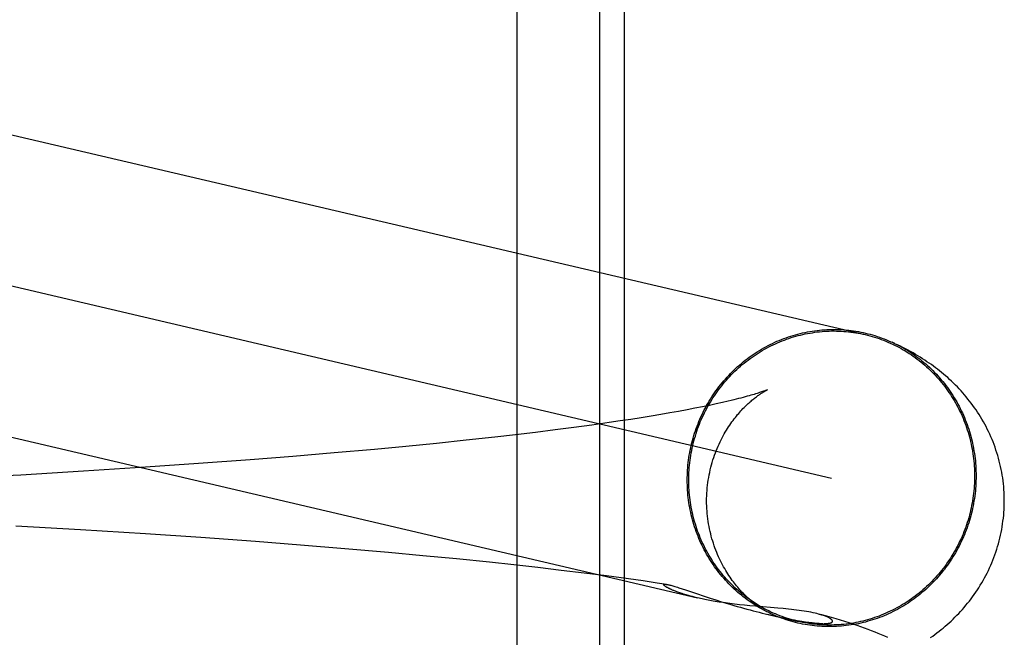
# Model space of a CAD drawing. Header units: inches. Extents: x 0 to 283, y 0 to 183.
# Tile 51 of 83: x 98.8955 to 99.0245, y 94.0028 to 94.0837. Entities that reach past the tile are written whole.
import ezdxf

# ---------------------------------------------------------------- set-up
doc = ezdxf.new("R2010")
doc.units = ezdxf.units.IN
doc.header["$LTSCALE"] = 15.583333
doc.header["$MEASUREMENT"] = 0
doc.linetypes.add('HIDDEN', pattern=[0.2, 0.1, -0.1])
doc.layers.add('DEFAULT_2', color=8, linetype='HIDDEN')

msp = doc.modelspace()

# ---------------------------------------------------------------- linework, layer by layer
at = {"layer": 'DEFAULT_2', "color": 8, "linetype": 'HIDDEN'}
for p, q in [((98.96068, 93.94379), (98.96068, 94.10004)), ((98.97152, 93.94379), (98.97152, 94.10004)), ((98.97475, 93.94379), (98.97475, 94.10004)), ((98.87649, 94.07282), (99.00629, 94.04242)), ((98.8725, 94.05394), (99.00189, 94.02363)), ((99.01017, 94.04126), (99.00982, 94.04143)), ((99.00994, 94.04137), (99.01053, 94.04109)), ((98.98294, 94.03257), (98.98184, 94.03237)), ((98.98398, 94.03277), (98.98294, 94.03257)), ((98.98497, 94.03297), (98.98398, 94.03277)), ((98.9859, 94.03316), (98.98497, 94.03297)), ((98.98677, 94.03335), (98.9859, 94.03316)), ((98.98759, 94.03353), (98.98677, 94.03335)), ((98.98835, 94.03371), (98.98759, 94.03353)), ((98.8827, 94.03173), (98.98433, 94.00793)), ((98.97558, 94.03132), (98.97418, 94.03111)), ((98.97693, 94.03153), (98.97558, 94.03132)), ((98.97824, 94.03174), (98.97693, 94.03153)), ((98.97949, 94.03195), (98.97824, 94.03174)), ((98.98069, 94.03216), (98.97949, 94.03195)), ((98.98184, 94.03237), (98.98069, 94.03216)), ((98.96565, 94.02993), (98.9631, 94.02962)), ((98.96811, 94.03025), (98.96565, 94.02993)), ((98.97047, 94.03057), (98.96811, 94.03025)), ((98.97273, 94.03089), (98.97047, 94.03057)), ((98.97418, 94.03111), (98.97273, 94.03089)), ((98.95775, 94.02899), (98.954, 94.02858)), ((98.96047, 94.0293), (98.95775, 94.02899)), ((98.9631, 94.02962), (98.96047, 94.0293)), ((98.94199, 94.02739), (98.9367, 94.02692)), ((98.94611, 94.02778), (98.94199, 94.02739)), ((98.95012, 94.02818), (98.94611, 94.02778)), ((98.954, 94.02858), (98.95012, 94.02818)), ((98.92571, 94.02603), (98.91891, 94.02553)), ((98.93127, 94.02647), (98.92571, 94.02603)), ((98.9367, 94.02692), (98.93127, 94.02647)), ((98.912, 94.02505), (98.90384, 94.02452)), ((98.91891, 94.02553), (98.912, 94.02505)), ((98.89563, 94.02403), (98.88625, 94.02352)), ((98.90384, 94.02452), (98.89563, 94.02403)), ((98.90348, 94.01685), (98.89498, 94.01734)), ((98.91197, 94.01632), (98.90348, 94.01685)), ((98.91921, 94.01583), (98.91197, 94.01632)), ((98.92639, 94.01531), (98.91921, 94.01583)), ((98.93229, 94.01485), (98.92639, 94.01531)), ((98.93812, 94.01438), (98.93229, 94.01485)), ((98.94384, 94.01388), (98.93812, 94.01438)), ((98.94833, 94.01346), (98.94384, 94.01388)), ((98.95274, 94.01304), (98.94833, 94.01346)), ((98.95707, 94.01259), (98.95274, 94.01304)), ((98.96025, 94.01225), (98.95707, 94.01259)), ((98.96337, 94.0119), (98.96025, 94.01225)), ((98.96644, 94.01154), (98.96337, 94.0119)), ((98.96945, 94.01118), (98.96644, 94.01154)), ((98.97239, 94.0108), (98.96945, 94.01118)), ((98.97528, 94.01041), (98.97239, 94.0108)), ((98.97717, 94.01015), (98.97528, 94.01041)), ((98.97903, 94.00988), (98.97717, 94.01015)), ((98.98027, 94.00969), (98.97903, 94.00988)), ((98.98188, 94.00926), (98.98229, 94.00913)), ((98.98113, 94.00892), (98.98104, 94.00895)), ((98.98122, 94.00888), (98.98113, 94.00892)), ((98.98131, 94.00884), (98.98122, 94.00888)), ((98.98141, 94.0088), (98.98131, 94.00884)), ((98.98151, 94.00876), (98.98141, 94.0088)), ((98.98162, 94.00872), (98.98151, 94.00876)), ((98.98174, 94.00868), (98.98162, 94.00872)), ((98.98187, 94.00864), (98.98174, 94.00868)), ((98.982, 94.00859), (98.98187, 94.00864)), ((98.98214, 94.00854), (98.982, 94.00859)), ((98.9823, 94.00849), (98.98214, 94.00854)), ((98.98229, 94.00913), (98.98274, 94.00898)), ((98.98246, 94.00844), (98.9823, 94.00849)), ((98.98264, 94.00838), (98.98246, 94.00844)), ((98.98406, 94.00853), (98.9853, 94.00812)), ((98.9853, 94.00812), (98.98598, 94.0079)), ((98.98455, 94.00788), (98.98433, 94.00793)), ((98.98598, 94.0079), (98.9867, 94.00767)), ((98.9867, 94.00767), (98.98746, 94.00743)), ((98.98746, 94.00743), (98.98825, 94.00719)), ((98.99117, 94.0069), (98.99048, 94.00697)), ((98.99189, 94.00684), (98.99117, 94.0069)), ((98.99482, 94.00658), (98.99189, 94.00684)), ((98.9935, 94.00578), (98.99419, 94.00562)), ((98.99419, 94.00562), (98.99479, 94.00549)), ((98.99479, 94.00549), (98.99533, 94.00538)), ((99.00062, 94.00568), (99.00018, 94.00581)), ((98.99533, 94.00538), (98.99581, 94.00528)), ((98.99581, 94.00528), (98.99624, 94.00519)), ((98.99624, 94.00519), (98.99664, 94.00512)), ((98.99664, 94.00512), (98.99701, 94.00505)), ((98.99701, 94.00505), (98.99736, 94.00498)), ((98.99736, 94.00498), (98.99767, 94.00493)), ((98.99767, 94.00493), (98.99796, 94.00488)), ((98.99796, 94.00488), (98.99822, 94.00484)), ((98.99822, 94.00484), (98.99846, 94.0048)), ((98.99846, 94.0048), (98.99869, 94.00477)), ((98.99869, 94.00477), (98.9989, 94.00474)), ((98.9989, 94.00474), (98.99909, 94.00472)), ((98.99909, 94.00472), (98.99927, 94.00469)), ((98.99927, 94.00469), (98.99944, 94.00467)), ((98.99944, 94.00467), (98.99959, 94.00465)), ((98.99959, 94.00465), (98.99974, 94.00464)), ((98.99974, 94.00464), (98.99987, 94.00463)), ((98.99987, 94.00463), (98.99999, 94.00462)), ((98.99999, 94.00462), (99.0001, 94.00461)), ((99.0001, 94.00461), (99.00021, 94.0046)), ((99.00021, 94.0046), (99.0003, 94.00459)), ((99.0003, 94.00459), (99.00039, 94.00459)), ((99.00039, 94.00459), (99.00047, 94.00458)), ((99.00047, 94.00458), (99.00054, 94.00458)), ((99.00054, 94.00458), (99.00061, 94.00457)), ((99.00061, 94.00457), (99.00067, 94.00457)), ((99.00067, 94.00457), (99.00073, 94.00457)), ((99.00076, 94.00457), (99.00079, 94.00457)), ((99.00082, 94.00457), (99.00084, 94.00457)), ((99.00087, 94.00457), (99.00089, 94.00457)), ((99.00092, 94.00457), (99.00094, 94.00457)), ((99.00096, 94.00457), (99.00099, 94.00457)), ((99.00101, 94.00457), (99.00103, 94.00457)), ((99.00105, 94.00457), (99.00107, 94.00457))]:
    msp.add_line(p, q, dxfattribs=at)
for points in [[(98.98297, 94.02336), (98.98297, 94.02369), (98.98298, 94.02402), (98.98299, 94.02435), (98.98301, 94.02467), (98.98304, 94.025), (98.98306, 94.02533), (98.9831, 94.02566), (98.98314, 94.02598), (98.98319, 94.02631), (98.98324, 94.02664), (98.98329, 94.02696), (98.98336, 94.02728), (98.98342, 94.02761), (98.98349, 94.02793), (98.98357, 94.02825), (98.98365, 94.02857), (98.98374, 94.02888), (98.98384, 94.0292), (98.98393, 94.02951), (98.98404, 94.02983), (98.98415, 94.03014), (98.98426, 94.03045), (98.98438, 94.03075), (98.9845, 94.03106), (98.98463, 94.03136), (98.98476, 94.03166), (98.9849, 94.03196), (98.98504, 94.03226), (98.98519, 94.03255), (98.98535, 94.03284), (98.9855, 94.03313), (98.98567, 94.03342), (98.98583, 94.0337), (98.986, 94.03398), (98.98618, 94.03426), (98.98636, 94.03453), (98.98654, 94.0348), (98.98673, 94.03507), (98.98693, 94.03533), (98.98712, 94.03559), (98.98733, 94.03585), (98.98753, 94.03611), (98.98774, 94.03636), (98.98796, 94.0366), (98.98818, 94.03685), (98.9884, 94.03709), (98.98862, 94.03732), (98.98885, 94.03755), (98.98909, 94.03778), (98.98932, 94.03801), (98.98956, 94.03823), (98.98981, 94.03844), (98.99006, 94.03865), (98.99031, 94.03886), (98.99056, 94.03906), (98.99082, 94.03926), (98.99108, 94.03946), (98.99134, 94.03964), (98.99161, 94.03983), (98.99188, 94.04001), (98.99215, 94.04019), (98.99243, 94.04036), (98.99271, 94.04052), (98.99299, 94.04068), (98.99327, 94.04084), (98.99356, 94.04099), (98.99385, 94.04114), (98.99414, 94.04128), (98.99443, 94.04142), (98.99472, 94.04155), (98.99502, 94.04167), (98.99532, 94.04179), (98.99562, 94.04191), (98.99592, 94.04202), (98.99623, 94.04213), (98.99653, 94.04223), (98.99684, 94.04232), (98.99715, 94.04241), (98.99746, 94.0425), (98.99777, 94.04257), (98.99808, 94.04265), (98.9984, 94.04272), (98.99871, 94.04278), (98.99903, 94.04284), (98.99934, 94.04289), (98.99966, 94.04293), (98.99998, 94.04297), (99.00029, 94.04301), (99.00061, 94.04304), (99.00093, 94.04306), (99.00125, 94.04308), (99.00157, 94.04309), (99.00189, 94.0431), (99.00221, 94.0431), (99.00253, 94.0431), (99.00285, 94.04309), (99.00317, 94.04308), (99.00349, 94.04305), (99.00381, 94.04303), (99.00412, 94.043), (99.00444, 94.04296), (99.00476, 94.04292), (99.00507, 94.04287), (99.00539, 94.04282), (99.0057, 94.04276), (99.00601, 94.04269), (99.00632, 94.04262), (99.00663, 94.04255), (99.00694, 94.04247), (99.00725, 94.04238), (99.00756, 94.04229), (99.00786, 94.04219), (99.00816, 94.04209), (99.00846, 94.04198), (99.00876, 94.04187), (99.00906, 94.04175), (99.00935, 94.04163), (99.00965, 94.0415), (99.00982, 94.04143)], [(98.98317, 94.02336), (98.98317, 94.02369), (98.98318, 94.02401), (98.98319, 94.02434), (98.98321, 94.02466), (98.98323, 94.02499), (98.98326, 94.02531), (98.9833, 94.02564), (98.98334, 94.02596), (98.98338, 94.02628), (98.98343, 94.0266), (98.98349, 94.02693), (98.98355, 94.02725), (98.98362, 94.02756), (98.98369, 94.02788), (98.98376, 94.0282), (98.98385, 94.02852), (98.98393, 94.02883), (98.98403, 94.02914), (98.98412, 94.02945), (98.98422, 94.02976), (98.98433, 94.03007), (98.98444, 94.03038), (98.98456, 94.03068), (98.98468, 94.03098), (98.98481, 94.03128), (98.98494, 94.03158), (98.98508, 94.03187), (98.98522, 94.03217), (98.98537, 94.03246), (98.98552, 94.03274), (98.98568, 94.03303), (98.98584, 94.03331), (98.986, 94.03359), (98.98617, 94.03387), (98.98634, 94.03414), (98.98652, 94.03442), (98.98671, 94.03468), (98.98689, 94.03495), (98.98708, 94.03521), (98.98728, 94.03547), (98.98748, 94.03572), (98.98768, 94.03598), (98.98789, 94.03622), (98.9881, 94.03647), (98.98832, 94.03671), (98.98854, 94.03695), (98.98876, 94.03718), (98.98899, 94.03741), (98.98922, 94.03763), (98.98946, 94.03786), (98.98969, 94.03807), (98.98994, 94.03829), (98.99018, 94.0385), (98.99043, 94.0387), (98.99068, 94.0389), (98.99094, 94.0391), (98.99119, 94.03929), (98.99146, 94.03948), (98.99172, 94.03966), (98.99199, 94.03984), (98.99226, 94.04001), (98.99253, 94.04018), (98.9928, 94.04034), (98.99308, 94.0405), (98.99336, 94.04066), (98.99364, 94.04081), (98.99393, 94.04095), (98.99422, 94.04109), (98.99451, 94.04123), (98.9948, 94.04136), (98.99509, 94.04148), (98.99539, 94.0416), (98.99569, 94.04172), (98.99598, 94.04183), (98.99629, 94.04193), (98.99659, 94.04203), (98.99689, 94.04212), (98.9972, 94.04221), (98.9975, 94.0423), (98.99781, 94.04237), (98.99812, 94.04245), (98.99843, 94.04251), (98.99874, 94.04258), (98.99906, 94.04263), (98.99937, 94.04268), (98.99968, 94.04273), (99, 94.04277), (99.00031, 94.0428), (99.00063, 94.04283), (99.00094, 94.04286), (99.00126, 94.04288), (99.00157, 94.04289), (99.00189, 94.0429), (99.00221, 94.0429), (99.00252, 94.04289), (99.00284, 94.04289), (99.00315, 94.04287), (99.00347, 94.04285), (99.00379, 94.04283), (99.0041, 94.04279), (99.00441, 94.04276), (99.00473, 94.04272), (99.00504, 94.04267), (99.00535, 94.04262), (99.00566, 94.04256), (99.00597, 94.04249), (99.00629, 94.04242)], [(99.00629, 94.04242), (99.00658, 94.04235), (99.00689, 94.04227), (99.00719, 94.04218), (99.0075, 94.04209), (99.0078, 94.042), (99.0081, 94.0419), (99.00839, 94.04179), (99.00869, 94.04168), (99.00898, 94.04156), (99.00927, 94.04144), (99.00956, 94.04132), (99.00985, 94.04118), (99.01014, 94.04105), (99.01042, 94.04091), (99.0107, 94.04076), (99.01098, 94.04061), (99.01125, 94.04045), (99.01153, 94.04029), (99.0118, 94.04012), (99.01206, 94.03995), (99.01233, 94.03978), (99.01259, 94.0396), (99.01285, 94.03941), (99.0131, 94.03923), (99.01335, 94.03903), (99.0136, 94.03883), (99.01385, 94.03863), (99.01409, 94.03843), (99.01433, 94.03822), (99.01456, 94.038), (99.01479, 94.03778), (99.01502, 94.03756), (99.01524, 94.03733), (99.01546, 94.0371), (99.01568, 94.03687), (99.01589, 94.03663), (99.0161, 94.03639), (99.0163, 94.03614), (99.0165, 94.03589), (99.0167, 94.03564), (99.01689, 94.03538), (99.01708, 94.03512), (99.01726, 94.03486), (99.01744, 94.03459), (99.01761, 94.03433), (99.01778, 94.03405), (99.01795, 94.03378), (99.01811, 94.0335), (99.01826, 94.03322), (99.01841, 94.03294), (99.01856, 94.03265), (99.0187, 94.03236), (99.01884, 94.03207), (99.01897, 94.03178), (99.0191, 94.03148), (99.01922, 94.03118), (99.01934, 94.03088), (99.01945, 94.03058), (99.01956, 94.03027), (99.01966, 94.02997), (99.01976, 94.02966), (99.01985, 94.02935), (99.01994, 94.02904), (99.02002, 94.02873), (99.02009, 94.02841), (99.02017, 94.02809), (99.02023, 94.02778), (99.02029, 94.02746), (99.02035, 94.02714), (99.0204, 94.02682), (99.02044, 94.0265), (99.02048, 94.02618), (99.02052, 94.02585), (99.02055, 94.02553), (99.02057, 94.02521), (99.02059, 94.02488), (99.0206, 94.02456), (99.02061, 94.02423), (99.02062, 94.02391)], [(99.01022, 94.04123), (99.01051, 94.04109), (99.01079, 94.04094), (99.01107, 94.04079), (99.01135, 94.04063), (99.01163, 94.04047), (99.0119, 94.0403), (99.01217, 94.04013), (99.01244, 94.03995), (99.0127, 94.03977), (99.01296, 94.03958), (99.01322, 94.03939), (99.01347, 94.0392), (99.01372, 94.039), (99.01397, 94.03879), (99.01422, 94.03858), (99.01446, 94.03837), (99.01469, 94.03815), (99.01493, 94.03793), (99.01516, 94.03771), (99.01538, 94.03748), (99.01561, 94.03725), (99.01582, 94.03701), (99.01604, 94.03677), (99.01625, 94.03652), (99.01646, 94.03627), (99.01666, 94.03602), (99.01685, 94.03577), (99.01705, 94.03551), (99.01724, 94.03525), (99.01742, 94.03498), (99.0176, 94.03471), (99.01778, 94.03444), (99.01795, 94.03416), (99.01812, 94.03389), (99.01828, 94.03361), (99.01844, 94.03332), (99.01859, 94.03303), (99.01874, 94.03275), (99.01888, 94.03245), (99.01902, 94.03216), (99.01915, 94.03186), (99.01928, 94.03156), (99.0194, 94.03126), (99.01952, 94.03096), (99.01964, 94.03065), (99.01974, 94.03034), (99.01985, 94.03004), (99.01995, 94.02972), (99.02004, 94.02941), (99.02013, 94.0291), (99.02021, 94.02878), (99.02029, 94.02846), (99.02036, 94.02814), (99.02043, 94.02782), (99.02049, 94.0275), (99.02054, 94.02718), (99.0206, 94.02685), (99.02064, 94.02653), (99.02068, 94.0262), (99.02072, 94.02588), (99.02075, 94.02555), (99.02077, 94.02522), (99.02079, 94.02489), (99.0208, 94.02457), (99.02081, 94.02424), (99.02081, 94.02391)], [(99.02451, 94.02064), (99.02451, 94.02099), (99.0245, 94.02137), (99.02448, 94.02175), (99.02446, 94.02213), (99.02443, 94.02251), (99.02439, 94.02289), (99.02435, 94.02326), (99.0243, 94.02364), (99.02424, 94.02401), (99.02417, 94.02439), (99.0241, 94.02476), (99.02402, 94.02513), (99.02394, 94.0255), (99.02385, 94.02586), (99.02375, 94.02622), (99.02365, 94.02659), (99.02354, 94.02695), (99.02342, 94.0273), (99.0233, 94.02766), (99.02317, 94.02801), (99.02304, 94.02836), (99.0229, 94.0287), (99.02275, 94.02904), (99.0226, 94.02938), (99.02244, 94.02972), (99.02228, 94.03005), (99.02212, 94.03038), (99.02194, 94.0307), (99.02177, 94.03102), (99.02158, 94.03134), (99.0214, 94.03165), (99.02121, 94.03196), (99.02101, 94.03226), (99.02081, 94.03256), (99.02061, 94.03285), (99.0204, 94.03314), (99.02019, 94.03343), (99.01997, 94.03371), (99.01975, 94.03399), (99.01953, 94.03426), (99.0193, 94.03453), (99.01907, 94.03479), (99.01884, 94.03505), (99.0186, 94.03531), (99.01836, 94.03557), (99.01811, 94.03582), (99.01786, 94.03607), (99.0176, 94.03631), (99.01735, 94.03655), (99.01709, 94.03679), (99.01682, 94.03702), (99.01656, 94.03724), (99.0163, 94.03746), (99.01603, 94.03767), (99.01577, 94.03788), (99.0155, 94.03809), (99.01523, 94.03829), (99.01495, 94.03849), (99.01467, 94.03869), (99.01438, 94.03888), (99.0141, 94.03907), (99.0138, 94.03927), (99.0135, 94.03946), (99.01319, 94.03964), (99.01288, 94.03983), (99.01256, 94.04002), (99.01224, 94.0402), (99.01191, 94.04038), (99.01158, 94.04056), (99.01123, 94.04074), (99.01089, 94.04091), (99.01053, 94.04109)], [(98.98551, 94.02064), (98.98551, 94.02096), (98.98552, 94.02131), (98.98554, 94.02166), (98.98556, 94.022), (98.98559, 94.02235), (98.98563, 94.02269), (98.98567, 94.02303), (98.98572, 94.02337), (98.98578, 94.02371), (98.98584, 94.02405), (98.98591, 94.02438), (98.98598, 94.02471), (98.98606, 94.02504), (98.98614, 94.02536), (98.98623, 94.02568), (98.98633, 94.026), (98.98643, 94.02631), (98.98654, 94.02662), (98.98665, 94.02692), (98.98676, 94.02722), (98.98688, 94.02752), (98.98701, 94.0278), (98.98713, 94.02809), (98.98726, 94.02836), (98.9874, 94.02863), (98.98753, 94.0289), (98.98767, 94.02916), (98.98781, 94.02941), (98.98795, 94.02966), (98.9881, 94.0299), (98.98824, 94.03013), (98.98839, 94.03035), (98.98853, 94.03057), (98.98868, 94.03079), (98.98883, 94.03099), (98.98898, 94.03119), (98.98912, 94.03139), (98.98927, 94.03158), (98.98942, 94.03176), (98.98956, 94.03194), (98.98971, 94.03211), (98.98985, 94.03227), (98.99, 94.03243), (98.99014, 94.03258), (98.99027, 94.03273), (98.99041, 94.03287), (98.99055, 94.033), (98.99068, 94.03314), (98.99082, 94.03326), (98.99095, 94.03339), (98.99108, 94.0335), (98.9912, 94.03362), (98.99133, 94.03372), (98.99145, 94.03383), (98.99157, 94.03393), (98.99169, 94.03402), (98.9918, 94.03411), (98.99191, 94.0342), (98.99202, 94.03428), (98.99213, 94.03436), (98.99223, 94.03444), (98.99233, 94.03451), (98.99243, 94.03458), (98.99253, 94.03464), (98.99262, 94.0347), (98.9927, 94.03476), (98.99279, 94.03481), (98.99287, 94.03486), (98.99295, 94.03491), (98.99302, 94.03495), (98.99309, 94.03499), (98.99315, 94.03503), (98.99321, 94.03506), (98.99326, 94.03509), (98.99331, 94.03512), (98.99336, 94.03514), (98.99339, 94.03516), (98.99343, 94.03518), (98.99345, 94.03519), (98.99347, 94.0352), (98.99349, 94.03521), (98.99349, 94.03521)], [(98.9935, 94.03521), (98.99349, 94.03521), (98.99347, 94.0352), (98.99345, 94.03519), (98.99342, 94.03518), (98.99338, 94.03516), (98.99333, 94.03514), (98.99327, 94.03512), (98.9932, 94.03509), (98.99313, 94.03506), (98.99304, 94.03503), (98.99294, 94.035), (98.99283, 94.03496), (98.99271, 94.03492), (98.99258, 94.03487), (98.99243, 94.03482), (98.99228, 94.03477), (98.99211, 94.03472), (98.99193, 94.03466), (98.99173, 94.0346), (98.99153, 94.03454), (98.99131, 94.03448), (98.99107, 94.03441), (98.99083, 94.03434), (98.99057, 94.03427), (98.99029, 94.0342), (98.99, 94.03412), (98.9897, 94.03404), (98.98938, 94.03396), (98.98905, 94.03388), (98.98871, 94.03379), (98.98835, 94.03371)], [(99.02081, 94.02391), (99.02081, 94.02358), (99.0208, 94.02325), (99.02079, 94.02292), (99.02077, 94.02259), (99.02075, 94.02227), (99.02072, 94.02194), (99.02068, 94.02161), (99.02064, 94.02128), (99.0206, 94.02096), (99.02054, 94.02063), (99.02049, 94.02031), (99.02043, 94.01998), (99.02036, 94.01966), (99.02029, 94.01934), (99.02021, 94.01902), (99.02013, 94.0187), (99.02004, 94.01838), (99.01995, 94.01807), (99.01985, 94.01775), (99.01974, 94.01744), (99.01964, 94.01713), (99.01952, 94.01682), (99.0194, 94.01651), (99.01928, 94.01621), (99.01915, 94.01591), (99.01902, 94.01561), (99.01888, 94.01531), (99.01874, 94.01501), (99.01859, 94.01472), (99.01844, 94.01443), (99.01828, 94.01414), (99.01812, 94.01385), (99.01795, 94.01357), (99.01778, 94.01329), (99.0176, 94.01301), (99.01742, 94.01274), (99.01724, 94.01247), (99.01705, 94.0122), (99.01685, 94.01194), (99.01666, 94.01167), (99.01646, 94.01142), (99.01625, 94.01116), (99.01604, 94.01091), (99.01582, 94.01066), (99.01561, 94.01042), (99.01538, 94.01018), (99.01516, 94.00995), (99.01493, 94.00971), (99.01469, 94.00949), (99.01446, 94.00926), (99.01422, 94.00904), (99.01397, 94.00883), (99.01372, 94.00862), (99.01347, 94.00841), (99.01322, 94.00821), (99.01296, 94.00801), (99.0127, 94.00781), (99.01244, 94.00762), (99.01217, 94.00744), (99.0119, 94.00726), (99.01163, 94.00708), (99.01135, 94.00691), (99.01107, 94.00675), (99.01079, 94.00659), (99.01051, 94.00643), (99.01022, 94.00628), (99.00994, 94.00613), (99.00965, 94.00599), (99.00935, 94.00585), (99.00906, 94.00572), (99.00876, 94.0056), (99.00846, 94.00547), (99.00816, 94.00536), (99.00786, 94.00525), (99.00756, 94.00514), (99.00725, 94.00504), (99.00694, 94.00495), (99.00663, 94.00486), (99.00632, 94.00477), (99.00601, 94.00469), (99.0057, 94.00462), (99.00539, 94.00455), (99.00507, 94.00449), (99.00476, 94.00443), (99.00444, 94.00438), (99.00412, 94.00434), (99.00381, 94.0043), (99.00349, 94.00426), (99.00317, 94.00423), (99.00285, 94.00421), (99.00253, 94.00419), (99.00221, 94.00417), (99.00189, 94.00417), (99.00157, 94.00417), (99.00125, 94.00417), (99.00093, 94.00418), (99.00061, 94.00419), (99.00029, 94.00421), (98.99998, 94.00424), (98.99966, 94.00427), (98.99934, 94.00431), (98.99903, 94.00435), (98.99871, 94.0044), (98.9984, 94.00445), (98.99808, 94.00451), (98.99777, 94.00458), (98.99746, 94.00464), (98.99715, 94.00472), (98.99684, 94.0048), (98.99653, 94.00489), (98.99623, 94.00498), (98.99592, 94.00507), (98.99562, 94.00518), (98.99532, 94.00528), (98.99502, 94.0054), (98.99472, 94.00551), (98.99443, 94.00564), (98.99414, 94.00576), (98.99385, 94.0059), (98.99356, 94.00604), (98.99343, 94.0061)], [(99.02062, 94.02391), (99.02061, 94.02358), (99.0206, 94.02325), (99.02059, 94.02293), (99.02057, 94.0226), (99.02055, 94.02228), (99.02052, 94.02196), (99.02048, 94.02163), (99.02044, 94.02131), (99.0204, 94.02099), (99.02035, 94.02066), (99.02029, 94.02034), (99.02023, 94.02002), (99.02017, 94.0197), (99.02009, 94.01939), (99.02002, 94.01907), (99.01994, 94.01875), (99.01985, 94.01844), (99.01976, 94.01813), (99.01966, 94.01782), (99.01956, 94.01751), (99.01945, 94.0172), (99.01934, 94.01689), (99.01922, 94.01659), (99.0191, 94.01629), (99.01897, 94.01599), (99.01884, 94.01569), (99.0187, 94.01539), (99.01856, 94.0151), (99.01841, 94.01481), (99.01826, 94.01452), (99.01811, 94.01424), (99.01795, 94.01396), (99.01778, 94.01368), (99.01761, 94.0134), (99.01744, 94.01312), (99.01726, 94.01285), (99.01708, 94.01259), (99.01689, 94.01232), (99.0167, 94.01206), (99.0165, 94.0118), (99.0163, 94.01154), (99.0161, 94.01129), (99.01589, 94.01105), (99.01568, 94.0108), (99.01546, 94.01056), (99.01524, 94.01032), (99.01502, 94.01009), (99.01479, 94.00986), (99.01456, 94.00963), (99.01433, 94.00941), (99.01409, 94.0092), (99.01385, 94.00898), (99.0136, 94.00877), (99.01335, 94.00857), (99.0131, 94.00837), (99.01285, 94.00817), (99.01259, 94.00798), (99.01233, 94.00779), (99.01206, 94.00761), (99.0118, 94.00743), (99.01153, 94.00726), (99.01125, 94.00709), (99.01098, 94.00692), (99.0107, 94.00676), (99.01042, 94.00661), (99.01014, 94.00646), (99.00985, 94.00632), (99.00956, 94.00618), (99.00927, 94.00604), (99.00898, 94.00591), (99.00869, 94.00579), (99.00839, 94.00567), (99.0081, 94.00555), (99.0078, 94.00544), (99.0075, 94.00534), (99.00719, 94.00524), (99.00689, 94.00514), (99.00658, 94.00505), (99.00628, 94.00497), (99.00597, 94.00489), (99.00566, 94.00482), (99.00535, 94.00475), (99.00504, 94.00469), (99.00473, 94.00464), (99.00441, 94.00458), (99.0041, 94.00454), (99.00379, 94.0045), (99.00347, 94.00446), (99.00315, 94.00443), (99.00284, 94.00441), (99.00252, 94.00439), (99.00221, 94.00438), (99.00189, 94.00437), (99.00157, 94.00437), (99.00126, 94.00437), (99.00094, 94.00438), (99.00063, 94.0044), (99.00031, 94.00442), (99, 94.00444), (98.99968, 94.00447), (98.99937, 94.00451), (98.99906, 94.00455), (98.99874, 94.0046), (98.99843, 94.00465), (98.99812, 94.00471), (98.99781, 94.00478), (98.99749, 94.00485)], [(98.99343, 94.0061), (98.99327, 94.00618), (98.99299, 94.00633), (98.99271, 94.00648), (98.99243, 94.00664), (98.99215, 94.0068), (98.99188, 94.00697), (98.99161, 94.00714), (98.99134, 94.00732), (98.99108, 94.0075), (98.99082, 94.00769), (98.99056, 94.00788), (98.99031, 94.00807), (98.99006, 94.00827), (98.98981, 94.00848), (98.98956, 94.00868), (98.98932, 94.0089), (98.98909, 94.00911), (98.98885, 94.00934), (98.98862, 94.00956), (98.9884, 94.00979), (98.98818, 94.01002), (98.98796, 94.01026), (98.98774, 94.0105), (98.98753, 94.01075), (98.98733, 94.01099), (98.98712, 94.01125), (98.98693, 94.0115), (98.98673, 94.01176), (98.98654, 94.01202), (98.98636, 94.01229), (98.98618, 94.01256), (98.986, 94.01283), (98.98583, 94.0131), (98.98567, 94.01338), (98.9855, 94.01366), (98.98535, 94.01395), (98.98519, 94.01423), (98.98504, 94.01452), (98.9849, 94.01481), (98.98476, 94.01511), (98.98463, 94.01541), (98.9845, 94.01571), (98.98438, 94.01601), (98.98426, 94.01631), (98.98415, 94.01662), (98.98404, 94.01692), (98.98393, 94.01723), (98.98384, 94.01754), (98.98374, 94.01786), (98.98365, 94.01817), (98.98357, 94.01849), (98.98349, 94.01881), (98.98342, 94.01913), (98.98336, 94.01945), (98.98329, 94.01977), (98.98324, 94.02009), (98.98319, 94.02042), (98.98314, 94.02074), (98.9831, 94.02107), (98.98306, 94.02139), (98.98304, 94.02172), (98.98301, 94.02205), (98.98299, 94.02237), (98.98298, 94.0227), (98.98297, 94.02303), (98.98297, 94.02336)], [(98.99749, 94.00485), (98.9972, 94.00492), (98.99689, 94.005), (98.99659, 94.00508), (98.99629, 94.00517), (98.99598, 94.00527), (98.99569, 94.00537), (98.99539, 94.00548), (98.99509, 94.00559), (98.9948, 94.0057), (98.99451, 94.00583), (98.99422, 94.00595), (98.99393, 94.00608), (98.99364, 94.00622), (98.99336, 94.00636), (98.99308, 94.00651), (98.9928, 94.00666), (98.99253, 94.00682), (98.99226, 94.00698), (98.99199, 94.00714), (98.99172, 94.00731), (98.99146, 94.00749), (98.99119, 94.00767), (98.99094, 94.00785), (98.99068, 94.00804), (98.99043, 94.00824), (98.99018, 94.00843), (98.98994, 94.00864), (98.98969, 94.00884), (98.98946, 94.00905), (98.98922, 94.00927), (98.98899, 94.00949), (98.98876, 94.00971), (98.98854, 94.00994), (98.98832, 94.01017), (98.9881, 94.0104), (98.98789, 94.01064), (98.98768, 94.01088), (98.98748, 94.01113), (98.98728, 94.01138), (98.98708, 94.01163), (98.98689, 94.01189), (98.98671, 94.01214), (98.98652, 94.01241), (98.98634, 94.01267), (98.98617, 94.01294), (98.986, 94.01321), (98.98584, 94.01349), (98.98568, 94.01377), (98.98552, 94.01405), (98.98537, 94.01433), (98.98522, 94.01462), (98.98508, 94.01491), (98.98494, 94.0152), (98.98481, 94.01549), (98.98468, 94.01579), (98.98456, 94.01609), (98.98444, 94.01639), (98.98433, 94.01669), (98.98422, 94.01699), (98.98412, 94.0173), (98.98403, 94.01761), (98.98393, 94.01792), (98.98385, 94.01823), (98.98376, 94.01854), (98.98369, 94.01886), (98.98362, 94.01917), (98.98355, 94.01949), (98.98349, 94.01981), (98.98343, 94.02013), (98.98338, 94.02045), (98.98334, 94.02077), (98.9833, 94.02109), (98.98326, 94.02142), (98.98323, 94.02174), (98.98321, 94.02206), (98.98319, 94.02239), (98.98318, 94.02271), (98.98317, 94.02304), (98.98317, 94.02336)], [(98.99341, 94.00611), (98.99337, 94.00613), (98.99333, 94.00615), (98.99328, 94.00618), (98.99323, 94.0062), (98.99318, 94.00623), (98.99312, 94.00627), (98.99305, 94.00631), (98.99298, 94.00635), (98.99291, 94.00639), (98.99283, 94.00644), (98.99275, 94.00649), (98.99267, 94.00654), (98.99258, 94.0066), (98.99249, 94.00666), (98.9924, 94.00673), (98.9923, 94.00679), (98.9922, 94.00686), (98.9921, 94.00694), (98.992, 94.00702), (98.99189, 94.0071), (98.99178, 94.00719), (98.99167, 94.00727), (98.99155, 94.00737), (98.99143, 94.00747), (98.99131, 94.00757), (98.99119, 94.00767), (98.99107, 94.00779), (98.99094, 94.0079), (98.99081, 94.00802), (98.99068, 94.00815), (98.99055, 94.00827), (98.99042, 94.00841), (98.99028, 94.00855), (98.99014, 94.00869), (98.99001, 94.00884), (98.98987, 94.00899), (98.98972, 94.00915), (98.98958, 94.00932), (98.98944, 94.00949), (98.9893, 94.00967), (98.98915, 94.00985), (98.98901, 94.01004), (98.98887, 94.01023), (98.98872, 94.01043), (98.98858, 94.01064), (98.98843, 94.01086), (98.98829, 94.01108), (98.98815, 94.0113), (98.98801, 94.01154), (98.98787, 94.01177), (98.98773, 94.01202), (98.98759, 94.01227), (98.98746, 94.01253), (98.98733, 94.01279), (98.9872, 94.01306), (98.98707, 94.01333), (98.98695, 94.01361), (98.98683, 94.01389), (98.98672, 94.01418), (98.9866, 94.01447), (98.9865, 94.01477), (98.9864, 94.01508), (98.9863, 94.01538), (98.98621, 94.01569), (98.98612, 94.01601), (98.98604, 94.01633), (98.98596, 94.01665), (98.98589, 94.01697), (98.98582, 94.0173), (98.98577, 94.01763), (98.98571, 94.01796), (98.98567, 94.0183), (98.98562, 94.01863), (98.98559, 94.01897), (98.98556, 94.01931), (98.98554, 94.01964), (98.98552, 94.01998), (98.98551, 94.02032), (98.98551, 94.02064)], [(99.01486, 94.00273), (99.01514, 94.00293), (99.01542, 94.00313), (99.01569, 94.00334), (99.01596, 94.00355), (99.01623, 94.00377), (99.0165, 94.00398), (99.01676, 94.00421), (99.01702, 94.00443), (99.01728, 94.00466), (99.01753, 94.0049), (99.01779, 94.00515), (99.01804, 94.00539), (99.01829, 94.00565), (99.01854, 94.0059), (99.01878, 94.00616), (99.01902, 94.00643), (99.01925, 94.00669), (99.01948, 94.00696), (99.01971, 94.00724), (99.01993, 94.00751), (99.02015, 94.0078), (99.02036, 94.00808), (99.02057, 94.00837), (99.02078, 94.00867), (99.02098, 94.00897), (99.02118, 94.00927), (99.02137, 94.00958), (99.02156, 94.0099), (99.02174, 94.01021), (99.02192, 94.01054), (99.02209, 94.01086), (99.02226, 94.01119), (99.02243, 94.01152), (99.02258, 94.01186), (99.02274, 94.0122), (99.02288, 94.01254), (99.02302, 94.01289), (99.02316, 94.01323), (99.02329, 94.01359), (99.02341, 94.01394), (99.02353, 94.0143), (99.02364, 94.01466), (99.02374, 94.01503), (99.02384, 94.01539), (99.02393, 94.01576), (99.02402, 94.01613), (99.0241, 94.0165), (99.02417, 94.01687), (99.02423, 94.01725), (99.02429, 94.01763), (99.02434, 94.018), (99.02439, 94.01838), (99.02443, 94.01876), (99.02446, 94.01914), (99.02448, 94.01953), (99.0245, 94.01991), (99.02451, 94.02029), (99.02451, 94.02064)], [(98.98104, 94.00895), (98.98096, 94.00899), (98.98092, 94.00901), (98.98088, 94.00902), (98.98084, 94.00904), (98.9808, 94.00906), (98.98076, 94.00908), (98.98073, 94.00909), (98.98069, 94.00911), (98.98066, 94.00913), (98.98062, 94.00914), (98.98059, 94.00916), (98.98055, 94.00918), (98.98052, 94.0092), (98.98049, 94.00921), (98.98045, 94.00923), (98.98042, 94.00925), (98.98039, 94.00926), (98.98036, 94.00928), (98.98033, 94.0093), (98.9803, 94.00931), (98.98027, 94.00933), (98.98024, 94.00935), (98.98021, 94.00937), (98.98019, 94.00938), (98.98016, 94.0094), (98.98013, 94.00942), (98.98011, 94.00943), (98.98009, 94.00945), (98.98006, 94.00947), (98.98004, 94.00948), (98.98002, 94.0095), (98.98, 94.00952), (98.97998, 94.00953), (98.97997, 94.00955), (98.97995, 94.00957), (98.97994, 94.00958), (98.97993, 94.0096), (98.97992, 94.00961), (98.97991, 94.00962), (98.97991, 94.00964), (98.97991, 94.00965), (98.97991, 94.00966), (98.97991, 94.00967), (98.97992, 94.00968), (98.97994, 94.00969), (98.97995, 94.0097), (98.97997, 94.0097), (98.98, 94.00971), (98.98003, 94.00971), (98.98007, 94.00971), (98.98011, 94.00971), (98.98016, 94.00971), (98.98021, 94.0097), (98.98027, 94.00969)], [(98.98027, 94.00969), (98.98034, 94.00968), (98.98042, 94.00967), (98.98051, 94.00965), (98.9806, 94.00963), (98.9807, 94.0096), (98.98081, 94.00958), (98.98093, 94.00954), (98.98107, 94.00951), (98.98121, 94.00947), (98.98136, 94.00942), (98.98152, 94.00937), (98.9817, 94.00932), (98.98188, 94.00926)], [(98.98423, 94.00795), (98.98407, 94.00799), (98.98392, 94.00803), (98.98378, 94.00806), (98.98364, 94.0081), (98.98351, 94.00813), (98.98339, 94.00817), (98.98327, 94.0082), (98.98315, 94.00823), (98.98304, 94.00826), (98.98294, 94.00829), (98.98283, 94.00832), (98.98273, 94.00835), (98.98264, 94.00838)], [(98.98274, 94.00898), (98.98378, 94.00863), (98.98406, 94.00853)], [(98.99048, 94.00697), (98.98981, 94.00704), (98.98949, 94.00708), (98.98917, 94.00711), (98.98886, 94.00715), (98.98855, 94.00719), (98.98825, 94.00723), (98.98796, 94.00727), (98.98767, 94.00731), (98.9874, 94.00735), (98.98713, 94.00739), (98.98687, 94.00743), (98.98662, 94.00747), (98.98638, 94.00752), (98.98614, 94.00756), (98.98591, 94.0076), (98.9857, 94.00764), (98.98549, 94.00768), (98.98528, 94.00772), (98.98509, 94.00776), (98.9849, 94.0078), (98.98472, 94.00784), (98.98455, 94.00788)], [(98.98825, 94.00719), (98.98866, 94.00707), (98.98907, 94.00694), (98.9895, 94.00682), (98.98993, 94.0067), (98.99035, 94.00658), (98.99078, 94.00647), (98.9912, 94.00636), (98.99161, 94.00625), (98.99201, 94.00615), (98.9924, 94.00605), (98.99279, 94.00595), (98.99316, 94.00586), (98.99749, 94.00485)], [(99.00018, 94.00581), (98.99996, 94.00587), (98.99971, 94.00593), (98.99945, 94.00598), (98.99917, 94.00604), (98.99888, 94.00609), (98.99858, 94.00614), (98.99827, 94.00619), (98.99795, 94.00624), (98.99762, 94.00629), (98.99729, 94.00633), (98.99695, 94.00637), (98.99661, 94.00641), (98.99625, 94.00645), (98.9959, 94.00648), (98.99554, 94.00652), (98.99482, 94.00658)], [(99.00924, 94.00275), (99.00884, 94.00293), (99.00843, 94.0031), (99.008, 94.00327), (99.00757, 94.00345), (99.00713, 94.00362), (99.00667, 94.00379), (99.0062, 94.00396), (99.00572, 94.00413), (99.00522, 94.00431), (99.0047, 94.00448), (99.00417, 94.00465), (99.00362, 94.00483), (99.00305, 94.005), (99.00246, 94.00517), (99.00186, 94.00535), (99.00124, 94.00552), (99.00061, 94.0057), (99.00018, 94.00581)], [(99.0011, 94.00457), (99.00112, 94.00457), (99.00114, 94.00457), (99.00116, 94.00457), (99.00119, 94.00457), (99.00121, 94.00457), (99.00123, 94.00458), (99.00125, 94.00458), (99.00127, 94.00458), (99.0013, 94.00458), (99.00132, 94.00458), (99.00134, 94.00458), (99.00136, 94.00459), (99.00139, 94.00459), (99.00141, 94.00459), (99.00143, 94.00459), (99.00146, 94.0046), (99.00148, 94.0046), (99.00151, 94.0046), (99.00153, 94.00461), (99.00156, 94.00461), (99.00158, 94.00462), (99.00161, 94.00462), (99.00163, 94.00463), (99.00166, 94.00463), (99.00168, 94.00464), (99.00171, 94.00464), (99.00173, 94.00465), (99.00175, 94.00466), (99.00178, 94.00467), (99.0018, 94.00467), (99.00182, 94.00468), (99.00184, 94.00469), (99.00186, 94.0047), (99.00188, 94.00471), (99.0019, 94.00472), (99.00191, 94.00474), (99.00193, 94.00475), (99.00194, 94.00476), (99.00196, 94.00478), (99.00197, 94.00479), (99.00198, 94.00481), (99.00198, 94.00482), (99.00199, 94.00484), (99.00199, 94.00486), (99.00199, 94.00488), (99.00199, 94.0049), (99.00199, 94.00492), (99.00198, 94.00494), (99.00197, 94.00496), (99.00196, 94.00499), (99.00194, 94.00502), (99.00192, 94.00504), (99.00189, 94.00507), (99.00186, 94.0051), (99.00182, 94.00513), (99.00178, 94.00517), (99.00173, 94.0052), (99.00168, 94.00523), (99.00162, 94.00527), (99.00155, 94.00531), (99.00148, 94.00535), (99.00139, 94.00539), (99.0013, 94.00543), (99.00119, 94.00548), (99.00107, 94.00553), (99.00094, 94.00558), (99.00079, 94.00563), (99.00062, 94.00568)]]:
    msp.add_lwpolyline(points, dxfattribs=at)

doc.saveas('drawing.dxf')
